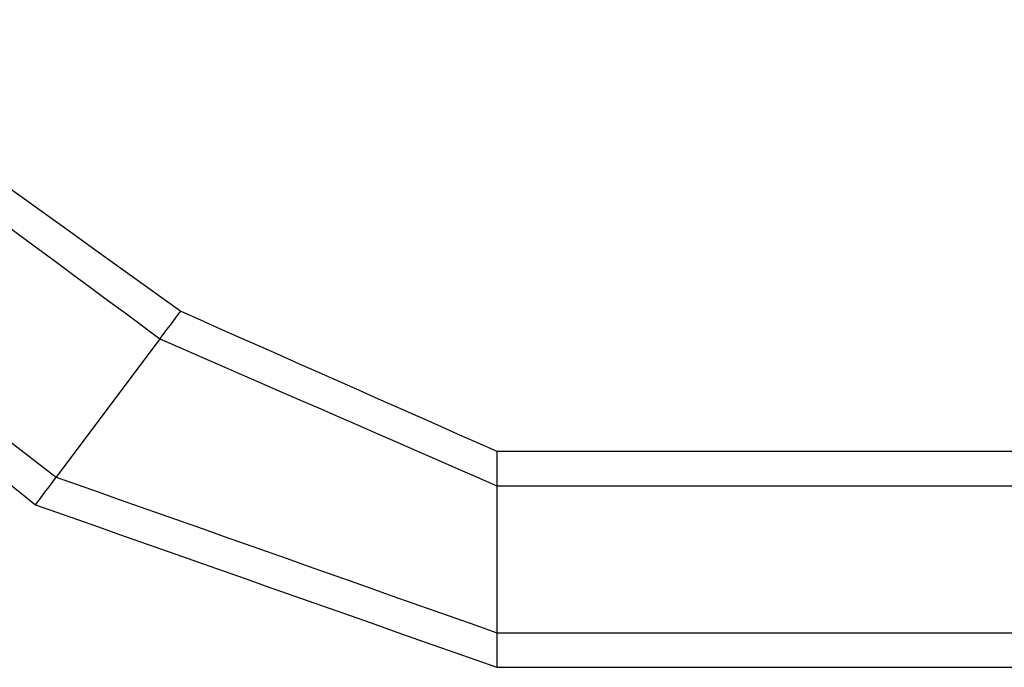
# Model space of a CAD drawing. Header units: millimetres. Extents: x 0 to 900, y 0 to 690.
# Tile 13 of 16: x 170 to 225, y 501 to 537. Entities that reach past the tile are written whole.
import ezdxf

# ---------------------------------------------------------------- set-up
doc = ezdxf.new("R2010")
doc.units = ezdxf.units.MM
doc.layers.add('DUCT', color=7, linetype='Continuous', lineweight=30, true_color=0x5a6ec8)

msp = doc.modelspace()

# ---------------------------------------------------------------- linework, layer by layer
at = {"layer": 'DUCT'}
for points in [[(156.72, 536.762), (157.699, 536.059), (158.678, 535.355), (159.656, 534.651), (160.635, 533.947), (161.614, 533.244), (162.593, 532.54), (163.571, 531.836), (164.55, 531.132), (165.529, 530.429), (166.508, 529.725), (167.487, 529.021), (168.465, 528.317), (169.444, 527.614), (170.423, 526.91), (171.402, 526.206), (172.381, 525.502), (173.359, 524.799), (174.338, 524.095), (175.317, 523.391), (176.296, 522.687), (177.274, 521.984), (178.253, 521.28), (179.232, 520.576)], [(156.72, 534.828), (157.691, 534.11), (158.662, 533.393), (159.633, 532.675), (160.604, 531.957), (161.575, 531.24), (162.545, 530.522), (163.516, 529.804), (164.487, 529.087), (165.458, 528.369), (166.429, 527.652), (167.4, 526.934), (168.371, 526.216), (169.342, 525.499), (170.313, 524.781), (171.284, 524.063), (172.255, 523.346), (173.225, 522.628), (174.196, 521.911), (175.167, 521.193), (176.138, 520.475), (177.109, 519.758), (178.08, 519.04)], [(156.72, 523.289), (157.695, 522.544), (158.67, 521.798), (159.645, 521.053), (160.62, 520.307), (161.595, 519.561), (162.57, 518.816), (163.545, 518.07), (164.52, 517.325), (165.495, 516.579), (166.47, 515.834), (167.445, 515.088), (168.42, 514.342), (169.395, 513.597), (170.37, 512.851), (171.345, 512.106), (172.32, 511.36)], [(156.72, 521.346), (157.683, 520.578), (158.646, 519.81), (159.61, 519.041), (160.573, 518.273), (161.536, 517.505), (162.499, 516.737), (163.462, 515.969), (164.426, 515.201), (165.389, 514.433), (166.352, 513.665), (167.315, 512.896), (168.278, 512.128), (169.242, 511.36), (170.205, 510.592), (171.168, 509.824)], [(178.08, 519.04), (178.272, 519.296), (178.464, 519.552), (178.656, 519.808), (178.848, 520.064), (179.04, 520.32), (179.232, 520.576)], [(179.232, 520.576), (180.33, 520.09), (181.428, 519.604), (182.526, 519.118), (183.624, 518.632), (184.722, 518.146), (185.82, 517.66), (186.918, 517.174), (188.016, 516.688), (189.114, 516.202), (190.212, 515.716), (191.31, 515.23), (192.408, 514.744), (193.506, 514.258), (194.604, 513.772), (195.702, 513.286), (196.8, 512.8)], [(178.08, 519.04), (172.32, 511.36)], [(178.08, 519.04), (179.181, 518.56), (180.282, 518.08), (181.384, 517.6), (182.485, 517.12), (183.586, 516.64), (184.687, 516.16), (185.788, 515.68), (186.889, 515.2), (187.991, 514.72), (189.092, 514.24), (190.193, 513.76), (191.294, 513.28), (192.395, 512.8), (193.496, 512.32), (194.598, 511.84), (195.699, 511.36), (196.8, 510.88)], [(196.8, 512.8), (196.8, 512.48), (196.8, 512.16), (196.8, 511.84), (196.8, 511.52), (196.8, 511.2), (196.8, 510.88)], [(196.8, 512.8), (376.8, 512.8)], [(171.168, 509.824), (171.36, 510.08), (171.552, 510.336), (171.744, 510.592), (171.936, 510.848), (172.128, 511.104), (172.32, 511.36)], [(172.32, 511.36), (173.486, 510.949), (174.651, 510.537), (175.817, 510.126), (176.983, 509.714), (178.149, 509.303), (179.314, 508.891), (180.48, 508.48), (181.646, 508.069), (182.811, 507.657), (183.977, 507.246), (185.143, 506.834), (186.309, 506.423), (187.474, 506.011), (188.64, 505.6), (189.806, 505.189), (190.971, 504.777), (192.137, 504.366), (193.303, 503.954), (194.469, 503.543), (195.634, 503.131), (196.8, 502.72)], [(196.8, 510.88), (196.8, 502.72)], [(196.8, 510.88), (294.288, 510.88)], [(171.168, 509.824), (172.333, 509.414), (173.498, 509.004), (174.663, 508.593), (175.828, 508.183), (176.993, 507.773), (178.159, 507.363), (179.324, 506.953), (180.489, 506.543), (181.654, 506.132), (182.819, 505.722), (183.984, 505.312), (185.149, 504.902), (186.314, 504.492), (187.479, 504.081), (188.644, 503.671), (189.809, 503.261), (190.975, 502.851), (192.14, 502.441), (193.305, 502.031), (194.47, 501.62), (195.635, 501.21), (196.8, 500.8)], [(196.8, 502.72), (196.8, 502.4), (196.8, 502.08), (196.8, 501.76), (196.8, 501.44), (196.8, 501.12), (196.8, 500.8)], [(196.8, 502.72), (294, 502.72)], [(196.8, 500.8), (294, 500.8)]]:
    msp.add_lwpolyline(points, dxfattribs=at)

doc.saveas('drawing.dxf')
